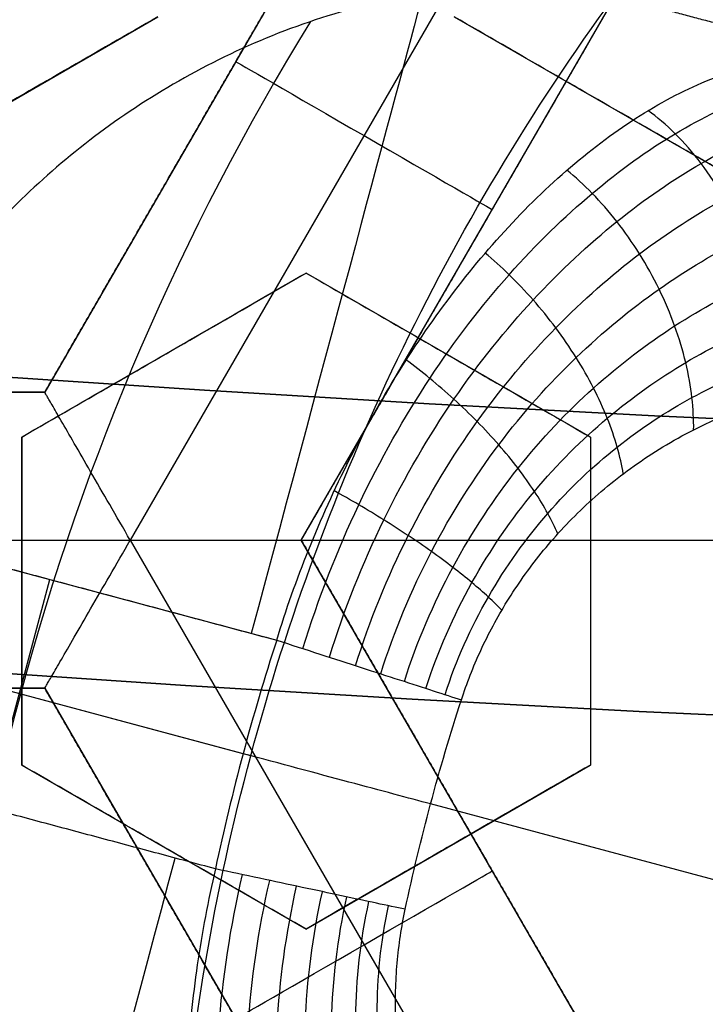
# Model space of a CAD drawing. Header units: centimetres. Extents: x -14.2 to 14.2, y -23.9 to 0.
# Tile 38 of 256: x -0.2067 to -0.1488, y -23.0208 to -22.9377. Entities that reach past the tile are written whole.
import ezdxf

# ---------------------------------------------------------------- set-up
doc = ezdxf.new("R2010")
doc.units = ezdxf.units.CM
doc.layers.add('Default', color=7, linetype='Continuous', true_color=0x000000)

# ---------------------------------------------------------------- blocks, each defined once
blk = doc.blocks.new('Block 10')
at = {"layer": 'Default', "extrusion": (0, -1, 0)}
for centre, radius in [((0, 20, 11.64412469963), 3.056153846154), ((0, 20, 11.74393517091), 3.15), ((0, 20, 12.75), 3.15), ((0, 20, 12.8), 3.149999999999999), ((0, 20, 12.85), 3.15), ((0, 20, 13.5), 3), ((0, 20, 16.45), 3.05), ((0, 20, 16.45), 2.975), ((0, 20, 16.65), 3.05)]:
    blk.add_arc(centre, radius, 0, 180, dxfattribs=at)
at = {"layer": 'Default', "extrusion": (0, 1, 0)}
for centre, radius, end in [((0, 20, -11.821967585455), 3.149999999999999, 180), ((0, 20, -11.9), 3.15, 180), ((0, 20, -13.625), 3, 179.9999999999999), ((0, 20, -13.75), 3, 180), ((0, 20, -16.30510174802), 3.097618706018, 180), ((3.552713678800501e-16, 20, -16.41899023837), 3.15, 180), ((0, 20, -16.534495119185), 3.149999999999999, 180), ((0, 20, -16.55), 3.050000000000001, 180), ((0, 20, -16.55), 2.974999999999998, 180), ((0, 20, -16.65), 3.15, 180), ((0, 20, -16.65), 2.975, 180)]:
    blk.add_arc(centre, radius, 0, end, dxfattribs=at)

msp = doc.modelspace()

# ---------------------------------------------------------------- linework, layer by layer
at = {"layer": 'Default'}
for p, q in [((-0.1722999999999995, -22.913283, -4.306251), (-0.2045502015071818, -22.96914198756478, -4.306251)), ((-0.157868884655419, -22.91328357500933, -4.3525), (-0.1973348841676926, -22.98164069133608, -4.352500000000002)), ((-0.1829007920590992, -22.98164163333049, -4.306251), (-0.1506506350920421, -22.92578272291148, -4.306251)), ((-0.2189999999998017, -22.95127310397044, -3.040406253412), (-0.1950000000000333, -22.93741669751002, -3.040406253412)), ((-0.1699999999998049, -22.93741669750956, -3.024892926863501), (-0.1460000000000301, -22.95127310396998, -3.024892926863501)), ((-0.1884252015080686, -22.94121266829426, -4.340002), (-0.1884252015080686, -22.94121266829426, -4.2725)), ((-0.1579999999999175, -22.94434490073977, -3.051496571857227), (-0.1579999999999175, -22.94434490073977, -2.998287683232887)), ((-0.1667757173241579, -22.95371218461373, -4.340002), (-0.1667757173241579, -22.95371218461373, -4.2725)), ((-0.1825000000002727, -22.95906733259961, -3.032930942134), (-0.2065000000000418, -22.97292373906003, -3.032930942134)), ((-0.1585000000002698, -22.97292373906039, -3.024892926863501), (-0.1825000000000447, -22.95906733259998, -3.024892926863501)), ((-0.1945000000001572, -22.96599553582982, -3.059429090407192), (-0.1945000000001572, -22.96599553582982, -3.006220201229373)), ((-0.1705000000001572, -22.96599553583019, -3.051496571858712), (-0.1705000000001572, -22.96599553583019, -2.998287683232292)), ((-0.20455, -22.96914163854, -4.306251), (-0.26905, -22.96914163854, -4.306251)), ((-0.2065, -22.97292373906, -3.0344630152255), (-0.2065, -23.00063655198, -3.0344630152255)), ((-0.1585, -22.97292373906, -3.017997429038), (-0.1585, -23.00063655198, -3.017997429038)), ((-0.2232560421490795, -22.97982596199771, -3.087500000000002), (-0.1849742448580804, -22.99008353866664, -3.087500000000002)), ((-0.2762646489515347, -22.98164336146, -4.352499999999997), (-0.1973348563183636, -22.98164336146, -4.352499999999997)), ((-0.19733456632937, -22.98164285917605, -4.3525), (-0.1578678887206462, -23.0500011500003, -4.352500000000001)), ((-0.1506504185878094, -23.03750037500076, -4.306251), (-0.1829007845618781, -22.98164110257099, -4.306251)), ((-0.1829006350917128, -22.981641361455, -4.2725), (-0.05390063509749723, -22.981641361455, -4.2725)), ((-0.209291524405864, -23.00427326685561, -3.0875), (-0.2041151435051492, -22.98495475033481, -3.0875)), ((-0.2065, -22.98678014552, -3.007710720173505), (-0.2065, -22.98678014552, -3.060919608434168)), ((-0.1585, -22.98678014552, -3.044425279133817), (-0.1585, -22.98678014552, -2.991216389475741)), ((-0.1871606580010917, -22.99985045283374, -3.144999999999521), (-0.2260506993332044, -22.98942989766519, -3.087500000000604)), ((-0.1878109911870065, -22.99967619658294, -3.0875), (-0.2260506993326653, -22.98942989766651, -3.0875)), ((-0.26905, -22.99414136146, -4.306251), (-0.20455, -22.99414136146, -4.306251)), ((-0.2045499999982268, -22.99414136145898, -4.306251), (-0.1722998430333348, -23.05000027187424, -4.306251)), ((-0.2064999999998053, -23.00063655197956, -3.0281857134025), (-0.1825000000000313, -23.01449295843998, -3.0281857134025)), ((-0.182499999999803, -23.01449295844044, -3.0197581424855), (-0.1585000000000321, -23.00063655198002, -3.0197581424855)), ((-0.1388643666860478, -23.01279140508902, -3.145000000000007), (-0.171986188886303, -23.00391643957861, -3.096028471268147)), ((-0.1944999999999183, -23.00756475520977, -3.054773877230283), (-0.1944999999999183, -23.00756475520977, -3.001564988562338)), ((-0.1704999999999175, -23.00756475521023, -3.046266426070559), (-0.1704999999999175, -23.00756475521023, -2.993057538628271)), ((-0.1667754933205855, -23.00957092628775, -4.340002), (-0.1667754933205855, -23.00957092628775, -4.2725))]:
    msp.add_line(p, q, dxfattribs=at)
at = {"layer": 'Default', "extrusion": (0, 0, -1)}
for centre, radius, start, end in [((0, -23.05, 3), 0.9, 270, 90), ((0, -23.05, 3.789997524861), 0.9, 270, 89.99999999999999), ((0, -23.05, 4.600000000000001), 0.8550000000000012, 270, 90), ((0, -23.05, 4.286758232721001), 0.8349999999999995, 270, 90), ((0, -23.05, 4.3375), 0.82, 0, 180), ((0, -23.05, 4.295), 0.8074999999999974, 270, 89.99999999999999), ((0, -23.05, 4.3125), 0.795, 0, 180), ((0, -23.05, 4.178651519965), 0.775, 0, 90), ((0, -23.05, 4.2025), 0.7575000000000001, 0, 180), ((0, -23.05, 4.245), 0.7574999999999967, 270, 89.99999999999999), ((0, -23.05, 4.2725), 0.7275, 0, 180), ((0, -23.05, 3.125), 0.6775000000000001, 0, 180), ((0, -23.05, 3.135), 0.677500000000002, 0, 180), ((-4.440892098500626e-17, -23.05, 3.1075), 0.6725, 0, 180), ((-4.440892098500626e-17, -23.05, 3.145), 0.6725, 0, 180), ((-4.440892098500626e-17, -23.05, 4.2725), 0.6675, 0, 180), ((0, -23.05, 3.126519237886), 0.6125, 0, 180), ((0, -23.05, 3.1125), 0.6075, 0, 180), ((0, -23.05, 3.145), 0.6075, 0, 180), ((0, -23.05, 3.1), 0.6000000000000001, 270, 90), ((0, -23.05, 3.05), 0.6000000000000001, 270, 89.99999999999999), ((0, -23.05, 3.120895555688), 0.5500000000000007, 0, 180), ((-2.275686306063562e-11, -23.05000000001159, 3.145), 0.1937629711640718, 15.00000000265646, 36.16145138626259), ((-3.358886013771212e-09, -23.05000000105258, 3.096028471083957), 0.1780532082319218, 12.05193512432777, 17.94806497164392), ((-1.538498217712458e-11, -23.04999999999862, 3.144999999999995), 0.1937629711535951, 353.8385486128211, 14.99999999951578)]:
    msp.add_arc(centre, radius, start, end, dxfattribs=at)
at = {"layer": 'Default'}
for centre, radius, start, end in [((0, -23.05, -4.6), 0.8550000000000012, 90, 270), ((4.484155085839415e-45, -23.05, -4.58), 0.8349999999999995, 90.00000000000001, 270), ((0, -23.05, -4.4333791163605), 0.8349999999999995, 90, 270), ((0, -23.05, -4.3125), 0.7825000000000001, 0, 180), ((0, -23.05, -4.207003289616), 0.775, 90, 270), ((0, -23.05, -4.192827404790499), 0.775, 90, 270), ((0, -23.05, -4.287500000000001), 0.7575000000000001, 0, 180), ((0, -23.05, -4.245), 0.7575000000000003, 0, 180), ((0, -23.05, -3.1), 0.7025000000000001, 0, 180), ((0, -23.05, -3.145), 0.6775000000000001, 0, 180), ((0, -23.05, -3.12625), 0.6724999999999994, 0, 180), ((0, -23.05, -4.3675), 0.6675, 0, 180), ((0, -23.05, -4.32), 0.6675000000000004, 0, 180), ((0, -23.05, -4.3975), 0.6375000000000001, 0, 180), ((0, -23.05, -3.1075), 0.6367740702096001, 0, 180), ((-4.440892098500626e-17, -23.05, -3.145), 0.6231698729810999, 0, 180), ((0, -23.05, -4.378480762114), 0.6075, 0, 180), ((0, -23.05, -4.3975), 0.6075, 0, 180), ((0, -23.05, -4.387990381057), 0.6074999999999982, 0, 180), ((0, -23.05, -3.12875), 0.6074999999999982, 0, 180), ((0, -23.05, -3), 0.6000000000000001, 90, 270), ((0, -23.05, -3.1125), 0.55, 0, 180), ((-5.000444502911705e-14, -23.05, -3.129291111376), 0.55000000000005, 0, 180), ((0, -23.05, -3.11625), 0.2138939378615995, 148.3679596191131, 181.6320403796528), ((-1.026333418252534e-09, -23.04999999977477, -3.087500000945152), 0.1944362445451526, 162.0519349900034, 167.9480649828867)]:
    msp.add_arc(centre, radius, start, end, dxfattribs=at)
at = {"layer": 'Default', "extrusion": (0.9659258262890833, -0.2588190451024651, 0)}
msp.add_arc((-22.25459029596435, -3.147500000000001, 5.769382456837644), 0.06000000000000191, 21.13709714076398, 90.00000000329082, dxfattribs=at)
at = {"layer": 'Default', "extrusion": (-0.5000000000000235, -0.8660254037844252, 0)}
msp.add_arc((11.3199233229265, -4.340002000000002, 19.96188569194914), 0.0124979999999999, 180, 0, dxfattribs=at)
at = {"layer": 'Default', "extrusion": (-0.2588190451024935, -0.9659258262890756, 0)}
msp.add_arc((5.771342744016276, -3.1075, 22.2645902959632), 0.02, 35.00000001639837, 89.99999999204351, dxfattribs=at)
at = {"layer": 'Default', "extrusion": (-0.9659258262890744, 0.2588190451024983, 0)}
msp.add_arc((22.27459029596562, -3.147500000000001, -5.768093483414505), 0.0599999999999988, 22.65690594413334, 90, dxfattribs=at)
at = {"layer": 'Default', "extrusion": (0.5000000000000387, -0.8660254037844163, 0)}
msp.add_arc((-11.66171817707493, -4.340002, 19.8434867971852), 0.01249800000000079, 180.0000000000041, 4.071761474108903e-12, dxfattribs=at)
at = {"layer": 'Default'}
for points, degree in [([(4.096019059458e-09, -23.94999504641, -4.579995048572), (-0.0235431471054, -23.94999504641, -4.579995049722), (-0.07063544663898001, -23.94815681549, -4.579973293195), (-0.1409862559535, -23.93982430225, -4.579982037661), (-0.2102233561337, -23.92605387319, -4.579979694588), (-0.2783909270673, -23.90683803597, -4.579980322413), (-0.3447773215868, -23.88234055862, -4.579980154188), (-0.4089202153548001, -23.85277824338, -4.579980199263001), (-0.4707621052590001, -23.81814901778, -4.579980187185), (-0.5295038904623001, -23.77889465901, -4.579980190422), (-0.5850604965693, -23.73511101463, -4.579980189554), (-0.6370893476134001, -23.6870108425, -4.579980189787), (-0.6850100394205, -23.63517092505, -4.579980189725), (-0.7288631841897, -23.57955851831, -4.579980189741), (-0.7681839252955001, -23.52069739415, -4.579980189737), (-0.8026905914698, -23.45909097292, -4.579980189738), (-0.8323654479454, -23.39472976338, -4.579980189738), (-0.8568215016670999, -23.32842157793, -4.579980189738), (-0.8760232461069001, -23.26036952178, -4.579980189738), (-0.8898444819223, -23.19086607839, -4.579980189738), (-0.8981408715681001, -23.12075437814, -4.579980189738), (-0.9009294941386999, -23.05000055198, -4.579980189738), (-0.8981411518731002, -22.979249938, -4.579980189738), (-0.8898450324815, -22.90913678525, -4.579980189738), (-0.8760234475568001, -22.83963165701, -4.579980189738), (-0.8568232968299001, -22.77158396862, -4.579980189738), (-0.8323660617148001, -22.70527147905, -4.579980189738), (-0.8026916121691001, -22.64091123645, -4.579980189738), (-0.7681862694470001, -22.57930634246, -4.579980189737), (-0.7288638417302, -22.52044236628, -4.579980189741), (-0.6850126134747, -22.46483218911, -4.579980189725), (-0.6370916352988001, -22.41299131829, -4.579980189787), (-0.5850613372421, -22.36488979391, -4.579980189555), (-0.5295085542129, -22.32110875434, -4.579980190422), (-0.4707636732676, -22.28185182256, -4.579980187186), (-0.4089218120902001, -22.24722266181, -4.579980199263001), (-0.3447812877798, -22.21766105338, -4.579980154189), (-0.2783916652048, -22.19316214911, -4.579980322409), (-0.2102250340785, -22.1739465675, -4.579979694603), (-0.1409877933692, -22.16017590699, -4.579982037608), (-0.07063561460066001, -22.15184317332, -4.579973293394), (-0.02354317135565, -22.15000495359, -4.579995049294), (-4.096018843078e-09, -22.15000495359, -4.579995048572)], 3), ([(5.339996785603e-09, -23.92999354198, -4.599993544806), (-0.02306651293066, -23.92999354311, -4.599993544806), (-0.06904166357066, -23.92817025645, -4.600002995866), (-0.1378559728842, -23.92003351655, -4.59999919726), (-0.2055461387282, -23.90656647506, -4.600000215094), (-0.2722006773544, -23.88777833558, -4.599999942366), (-0.3371088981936, -23.86382577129, -4.600000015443), (-0.3998249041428, -23.83492118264, -4.599999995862), (-0.4602915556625, -23.8010619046, -4.600000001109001), (-0.517726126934, -23.76268102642, -4.599999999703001), (-0.5720472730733, -23.71987099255, -4.600000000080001), (-0.6229187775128, -23.67284062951, -4.599999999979), (-0.6697729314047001, -23.62215442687, -4.600000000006), (-0.7126508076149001, -23.56777879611, -4.599999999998), (-0.7510967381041, -23.51022712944, -4.600000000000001), (-0.7848356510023, -23.44999145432, -4.600000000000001), (-0.8138506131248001, -23.38706147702, -4.600000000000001), (-0.8377625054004, -23.32222862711, -4.600000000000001), (-0.8565371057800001, -23.25569057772, -4.600000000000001), (-0.8700509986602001, -23.18773274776, -4.600000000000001), (-0.8781627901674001, -23.11918117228, -4.600000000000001), (-0.8808894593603, -23.05000127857, -4.600000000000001), (-0.8781631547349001, -22.98082407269, -4.600000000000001), (-0.8700516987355, -22.91227112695, -4.600000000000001), (-0.8565375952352, -22.84431175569, -4.600000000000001), (-0.8377644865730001, -22.77777748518, -4.600000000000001), (-0.8138516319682, -22.71294077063, -4.600000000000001), (-0.7848371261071, -22.65001162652, -4.600000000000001), (-0.7510995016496, -22.58977730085, -4.600000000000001), (-0.7126521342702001, -22.53222301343, -4.599999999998), (-0.6697761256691, -22.47784940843, -4.600000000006), (-0.6229218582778, -22.42716233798, -4.599999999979), (-0.5720491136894, -22.38013066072, -4.600000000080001), (-0.5177314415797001, -22.33732285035, -4.599999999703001), (-0.4602938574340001, -22.29893938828, -4.600000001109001), (-0.3998271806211, -22.26508006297, -4.599999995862), (-0.3371134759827, -22.23617609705, -4.600000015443), (-0.2722021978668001, -22.21222210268, -4.599999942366), (-0.205548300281, -22.19343406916, -4.600000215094), (-0.13785759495, -22.17996669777, -4.59999919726), (-0.06904173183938, -22.17182972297, -4.600002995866), (-0.02306648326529, -22.17000645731, -4.599993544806), (-5.339996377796e-09, -22.17000645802, -4.599993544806)], 3), ([(-0.1723, -22.913283, -4.2725), (-0.188425, -22.94121231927, -4.2725), (-0.20455, -22.96914163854, -4.2725)], 2), ([(-0.20455, -22.96914256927, -4.340002), (-0.188425, -22.941212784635, -4.340002), (-0.1723, -22.913283, -4.340002)], 2), ([(-0.1829018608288, -22.98164137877, -4.340002), (-0.16677654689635, -22.95371187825, -4.340002), (-0.1506512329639, -22.92578237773, -4.340002)], 2), ([(-0.1829006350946, -22.98164136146, -4.2725), (-0.1667756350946, -22.953712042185, -4.2725), (-0.1506506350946, -22.92578272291, -4.2725)], 2), ([(-0.1564359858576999, -22.93566771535, -3.145), (-0.1588036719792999, -22.93516929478, -3.141849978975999), (-0.1638143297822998, -22.93460532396, -3.135577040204), (-0.1721472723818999, -22.93515130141, -3.126217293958), (-0.1807194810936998, -22.9371385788, -3.11748300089), (-0.1889977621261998, -22.94040307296, -3.109764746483), (-0.1966062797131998, -22.94468972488, -3.103256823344), (-0.2033250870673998, -22.94971691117, -3.098004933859), (-0.2090774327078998, -22.95523810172, -3.093947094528), (-0.2138922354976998, -22.96108269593, -3.090962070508), (-0.2178441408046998, -22.96716763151, -3.08892720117), (-0.2209779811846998, -22.97339383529, -3.087755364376), (-0.2225804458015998, -22.97767657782, -3.0875), (-0.2232560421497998, -22.979825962, -3.0875)], 3), ([(-0.1564359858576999, -22.93566771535, -3.145), (-0.1464273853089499, -22.938349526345, -3.1449999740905), (-0.1364187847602, -22.94103133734, -3.144999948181)], 2), ([(-0.195, -22.93741669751, -3.064270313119), (-0.1976083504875, -22.93892262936, -3.064818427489), (-0.2028635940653, -22.94195674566, -3.065955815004), (-0.2108434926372, -22.94656394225, -3.067778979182), (-0.2162661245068, -22.94969470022, -3.069080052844), (-0.219, -22.95127310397, -3.069751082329)], 3), ([(-0.1950000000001, -22.93741669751, -3.011061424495), (-0.1976127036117, -22.93892514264, -3.011610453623), (-0.2028737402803, -22.94196260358, -3.012749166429), (-0.2108540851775, -22.94657005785, -3.014572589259), (-0.2162706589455, -22.94969731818, -3.015872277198), (-0.2190000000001, -22.95127310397, -3.016542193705)], 3), ([(-0.146, -22.95127310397, -3.04646502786), (-0.1486118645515, -22.94976514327, -3.047559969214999), (-0.153872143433, -22.94672811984, -3.049765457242), (-0.1618740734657, -22.94210820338, -3.053121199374), (-0.167279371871, -22.93898745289, -3.055388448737), (-0.17, -22.93741669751, -3.056529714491)], 3), ([(-0.1460000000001, -22.95127310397, -2.993256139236), (-0.1486098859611, -22.94976628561, -2.99435025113), (-0.1538675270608, -22.9467307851, -2.996554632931), (-0.1618694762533, -22.94211085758, -2.999910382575), (-0.1672774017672, -22.93898859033, -3.002178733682), (-0.1700000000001, -22.93741669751, -3.003320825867)], 3), ([(-0.1849742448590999, -22.99008353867, -3.087500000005), (-0.1842017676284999, -22.98753709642, -3.087500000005), (-0.1823951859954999, -22.98241136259, -3.087853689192), (-0.1789361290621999, -22.97476214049, -3.089561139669), (-0.1747916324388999, -22.96737608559, -3.092524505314), (-0.1700637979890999, -22.96049914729, -3.096754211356), (-0.1648147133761, -22.95431375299, -3.102253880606), (-0.1591354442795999, -22.94902182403, -3.109003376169), (-0.1531784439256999, -22.94486212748, -3.116890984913), (-0.1471954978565, -22.94202282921, -3.125725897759), (-0.1414390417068, -22.94065328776, -3.135254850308), (-0.1380352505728, -22.94073855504, -3.141749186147), (-0.1364187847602, -22.94103133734, -3.144999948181)], 3), ([(-0.1805278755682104, -22.9915237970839, -3.088053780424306), (-0.1792803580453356, -22.98748376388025, -3.088039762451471), (-0.1761550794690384, -22.97969302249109, -3.088961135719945), (-0.170133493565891, -22.96940965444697, -3.092720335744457), (-0.1633916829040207, -22.96105378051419, -3.098320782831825), (-0.1562659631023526, -22.95443674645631, -3.105343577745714), (-0.1491229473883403, -22.94953562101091, -3.113388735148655), (-0.1421320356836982, -22.94625960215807, -3.122290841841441), (-0.1353835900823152, -22.94453239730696, -3.132027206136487), (-0.1311825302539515, -22.94449971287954, -3.139005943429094), (-0.1292058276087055, -22.9447856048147, -3.142577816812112)], 3), ([(-0.1783199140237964, -22.99223899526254, -3.088763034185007), (-0.1771276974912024, -22.98840739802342, -3.088745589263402), (-0.1741009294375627, -22.98103180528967, -3.089600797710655), (-0.1681823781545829, -22.971312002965, -3.093110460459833), (-0.1614918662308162, -22.96342779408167, -3.098350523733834), (-0.1543629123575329, -22.95718295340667, -3.1049353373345), (-0.1471638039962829, -22.952552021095, -3.112495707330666), (-0.1400583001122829, -22.94944439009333, -3.1208917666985), (-0.1331345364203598, -22.94778730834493, -3.130115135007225), (-0.1287710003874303, -22.94773651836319, -3.136771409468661), (-0.1267029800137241, -22.94799847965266, -3.140192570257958)], 3), ([(-0.1761945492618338, -22.99292743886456, -3.089756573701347), (-0.1750624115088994, -22.98931905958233, -3.089738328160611), (-0.1721478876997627, -22.9823869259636, -3.090541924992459), (-0.1663678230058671, -22.97328780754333, -3.093845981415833), (-0.1597795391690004, -22.96594928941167, -3.098779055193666), (-0.1527167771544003, -22.960175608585, -3.104976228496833), (-0.145547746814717, -22.955936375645, -3.112087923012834), (-0.138433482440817, -22.95313906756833, -3.119985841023), (-0.1314600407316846, -22.95171105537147, -3.128664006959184), (-0.1270318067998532, -22.95175027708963, -3.134935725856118), (-0.1249233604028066, -22.95203929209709, -3.138162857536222)], 3), ([(-0.1742003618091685, -22.99357339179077, -3.09101532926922), (-0.17313216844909, -22.99019805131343, -3.090998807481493), (-0.1703441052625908, -22.98372683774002, -3.091765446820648), (-0.1647436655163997, -22.97528288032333, -3.094910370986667), (-0.1583181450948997, -22.96853367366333, -3.099597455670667), (-0.1514044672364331, -22.96329162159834, -3.105472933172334), (-0.1443693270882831, -22.959520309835, -3.1121982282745), (-0.1373752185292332, -22.957125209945, -3.119644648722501), (-0.1305081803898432, -22.95603243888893, -3.127799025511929), (-0.1261396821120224, -22.95623573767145, -3.133669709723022), (-0.1240568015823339, -22.95658701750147, -3.136684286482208)], 3), ([(-0.2065, -22.97292373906, -3.062541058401), (-0.2037400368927, -22.97133027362, -3.061802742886), (-0.1982826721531, -22.96817946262, -3.060372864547), (-0.1903096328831, -22.96357622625, -3.058375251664), (-0.1850852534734, -22.96055992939, -3.057129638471), (-0.1825, -22.9590673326, -3.056529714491)], 3), ([(-0.2065000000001, -22.97292373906, -3.009332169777), (-0.2037338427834, -22.97132669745, -3.00859219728), (-0.1982682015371, -22.968171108, -3.007160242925), (-0.1902958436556, -22.96356826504, -3.005163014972), (-0.1850793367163, -22.96055651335, -3.003919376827), (-0.1825000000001, -22.9590673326, -3.003320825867)], 3), ([(-0.1825000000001, -22.9590673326, -3.003320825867), (-0.18250000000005, -22.9590673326, -3.029925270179), (-0.1825, -22.9590673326, -3.056529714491)], 2), ([(-0.1825, -22.9590673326, -3.056529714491), (-0.1797774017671, -22.96063922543, -3.055387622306), (-0.1743694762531, -22.96376149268, -3.053119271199), (-0.1663675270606, -22.9683814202, -3.049763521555), (-0.161109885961, -22.9714169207, -3.047559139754), (-0.1585, -22.97292373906, -3.04646502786)], 3), ([(-0.1825000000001, -22.9590673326, -3.003320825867), (-0.179779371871, -22.96063808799, -3.002179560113), (-0.1743740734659, -22.96375883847, -2.999912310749), (-0.1663721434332, -22.96837875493, -2.996556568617), (-0.1611118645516, -22.97141577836, -2.994351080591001), (-0.1585000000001, -22.97292373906, -2.993256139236)], 3), ([(-0.1723801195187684, -22.99416300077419, -3.092508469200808), (-0.1713786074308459, -22.99102513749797, -3.092495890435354), (-0.1687307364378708, -22.98502077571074, -3.093238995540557), (-0.1633532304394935, -22.97724208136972, -3.096268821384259), (-0.1571541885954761, -22.97109225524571, -3.100770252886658), (-0.1504751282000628, -22.96639781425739, -3.106393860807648), (-0.1436787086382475, -22.96311536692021, -3.112806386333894), (-0.1369321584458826, -22.96114903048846, -3.119870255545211), (-0.1303229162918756, -22.96042299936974, -3.127559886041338), (-0.1261329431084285, -22.96081154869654, -3.133051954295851), (-0.1241383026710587, -22.96123453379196, -3.135859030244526)], 3), ([(-0.1707677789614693, -22.994685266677, -3.094195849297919), (-0.1698344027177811, -22.9917839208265, -3.094188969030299), (-0.1673388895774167, -22.98624105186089, -3.094919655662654), (-0.1622256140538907, -22.97911422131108, -3.097871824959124), (-0.1563125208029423, -22.97354196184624, -3.102240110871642), (-0.14994436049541, -22.96936898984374, -3.107674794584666), (-0.143475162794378, -22.96654429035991, -3.113844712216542), (-0.137077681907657, -22.96497204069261, -3.12059845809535), (-0.1308397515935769, -22.96457468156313, -3.127897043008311), (-0.1269122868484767, -22.96512103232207, -3.133055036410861), (-0.1250489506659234, -22.96560179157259, -3.135674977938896)], 3), ([(-0.26905, -22.96914163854, -4.2725), (-0.2368, -22.96914163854, -4.2725), (-0.20455, -22.96914163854, -4.2725)], 2), ([(-0.26905, -22.96914256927, -4.340002), (-0.2368, -22.96914256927, -4.340002), (-0.20455, -22.96914256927, -4.340002)], 2), ([(-0.20455, -22.96914163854, -4.2725), (-0.20455, -22.969142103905, -4.306251), (-0.20455, -22.96914256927, -4.340002)], 2), ([(-0.1973340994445, -22.98164205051, -4.352499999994), (-0.1979271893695, -22.98061478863, -4.352500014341), (-0.1990947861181, -22.97860026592, -4.352248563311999), (-0.2007178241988, -22.97578595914, -4.351174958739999), (-0.2021110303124, -22.97337362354, -4.349517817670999), (-0.2032083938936, -22.97147298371, -4.347437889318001), (-0.203986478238, -22.97012433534, -4.345088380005), (-0.2044508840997, -22.96932377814, -4.342583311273), (-0.20455, -22.96914256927, -4.340857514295), (-0.20455, -22.96914256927, -4.340002)], 3), ([(-0.2065000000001, -22.97292373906, -3.009332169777), (-0.20650000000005, -22.97292373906, -3.035936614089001), (-0.2065, -22.97292373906, -3.062541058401)], 2), ([(-0.2065, -23.00063655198, -3.059593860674), (-0.2065, -22.99755730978, -3.059854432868), (-0.2065, -22.99139909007, -3.060421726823), (-0.2065, -22.98217039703, -3.061405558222), (-0.2065, -22.9760069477, -3.062148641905), (-0.2065, -22.97292373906, -3.062541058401)], 3), ([(-0.2065000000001, -23.00063655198, -3.00638497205), (-0.2065000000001, -22.99755539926, -3.006645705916), (-0.2065, -22.99139463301, -3.007213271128), (-0.2065, -22.98216560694, -3.008197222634), (-0.2065000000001, -22.97600489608, -3.008940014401), (-0.2065000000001, -22.97292373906, -3.009332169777)], 3), ([(-0.1585000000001, -22.97292373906, -2.993256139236), (-0.15850000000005, -22.97292373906, -3.019860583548), (-0.1585, -22.97292373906, -3.04646502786)], 2), ([(-0.1585, -22.97292373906, -3.04646502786), (-0.1585, -22.97602445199, -3.045971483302), (-0.1585, -22.98221090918, -3.04503504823), (-0.1585, -22.99142620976, -3.043792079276), (-0.1585, -22.99756879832, -3.043070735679), (-0.1585, -23.00063655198, -3.04273871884)], 3), ([(-0.1585000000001, -22.97292373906, -2.993256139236), (-0.1585000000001, -22.97602955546, -2.992761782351), (-0.1585, -22.98222283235, -2.991824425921), (-0.1585, -22.99143730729, -2.990581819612), (-0.1585000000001, -22.9975735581, -2.989861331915), (-0.1585000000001, -23.00063655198, -2.989529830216)], 3), ([(-0.2232560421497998, -22.979825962, -3.0875), (-0.2041151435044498, -22.984954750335, -3.087500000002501), (-0.1849742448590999, -22.99008353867, -3.087500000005)], 2), ([(-0.20455, -22.99414136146, -4.340002), (-0.20455, -22.99414136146, -4.340857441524), (-0.2044477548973, -22.99396426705, -4.342583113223), (-0.2039846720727, -22.99316218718, -4.34508804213), (-0.2032063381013, -22.99181406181, -4.347437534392), (-0.2021090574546, -22.98991355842, -4.349517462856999), (-0.2007162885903, -22.98750105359, -4.351174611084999), (-0.199092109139, -22.9846884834, -4.352248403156), (-0.1979272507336, -22.98266941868, -4.352500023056), (-0.1973340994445, -22.98164205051, -4.352499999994)], 3), ([(-0.1973340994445, -22.98164205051, -4.352499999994), (-0.1961483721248, -22.98164205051, -4.352499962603), (-0.1938190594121, -22.98164124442, -4.352248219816), (-0.1905710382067, -22.98164156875, -4.351174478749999), (-0.187785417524, -22.98164148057, -4.349517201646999), (-0.185591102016, -22.98164150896, -4.34743728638), (-0.1840342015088, -22.9816414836, -4.345087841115), (-0.1831092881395, -22.98164155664, -4.342582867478), (-0.1829018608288, -22.98164137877, -4.340857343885), (-0.1829018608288, -22.98164137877, -4.340002)], 3), ([(-0.1829018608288, -22.98164137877, -4.340002), (-0.1829012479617, -22.981641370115, -4.306251), (-0.1829006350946, -22.98164136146, -4.2725)], 2), ([(-0.1829018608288, -22.98164137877, -4.340002), (-0.16677656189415, -23.009571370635, -4.340002), (-0.1506512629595, -23.0375013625, -4.340002)], 2), ([(-0.1506506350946, -23.0375, -4.2725), (-0.1667756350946, -23.00957068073, -4.2725), (-0.1829006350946, -22.98164136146, -4.2725)], 2), ([(-0.1849742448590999, -22.99008353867, -3.087500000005), (-0.1837578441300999, -22.99047780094, -3.087500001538), (-0.1813238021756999, -22.99126547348, -3.087745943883), (-0.1778030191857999, -22.99240501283, -3.088841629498), (-0.1745460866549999, -22.99345901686, -3.090623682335), (-0.1716730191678, -22.99438962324, -3.093026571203), (-0.1700860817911, -22.99490578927, -3.09498107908), (-0.1693884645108, -22.99513205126, -3.096028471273)], 3), ([(-0.20455, -22.99414136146, -4.340002), (-0.2368, -22.99414136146, -4.340002), (-0.26905, -22.99414136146, -4.340002)], 2), ([(-0.26905, -22.99414136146, -4.2725), (-0.2368, -22.99414136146, -4.2725), (-0.20455, -22.99414136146, -4.2725)], 2), ([(-0.20455, -22.99414136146, -4.2725), (-0.188425, -23.02207068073, -4.2725), (-0.1723, -23.05, -4.2725)], 2), ([(-0.1722993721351, -23.0500003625, -4.340002), (-0.18842468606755, -23.02207086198, -4.340002), (-0.20455, -22.99414136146, -4.340002)], 2), ([(-0.20455, -22.99414136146, -4.2725), (-0.20455, -22.99414136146, -4.306251), (-0.20455, -22.99414136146, -4.340002)], 2), ([(-0.2284324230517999, -22.99914447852, -3.0875), (-0.2289220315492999, -23.00134369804, -3.0875), (-0.2296756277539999, -23.00585389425, -3.087755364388), (-0.2300747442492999, -23.01281286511, -3.088927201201), (-0.2296947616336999, -23.02005852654, -3.090962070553), (-0.2284473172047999, -23.02752749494, -3.093947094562), (-0.2262262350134, -23.03518515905, -3.09800493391), (-0.2229211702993, -23.04289823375, -3.103256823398), (-0.2184753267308, -23.050414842, -3.109764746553), (-0.2129383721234, -23.05738111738, -3.117483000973), (-0.2065082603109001, -23.06338825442, -3.126217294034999), (-0.1995647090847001, -23.06802755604, -3.135577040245), (-0.1949433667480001, -23.07004447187, -3.141849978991), (-0.1926436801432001, -23.07079667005, -3.145)], 3), ([(-0.1901506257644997, -23.00940205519, -3.0875), (-0.2092915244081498, -23.004273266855, -3.0875), (-0.2284324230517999, -22.99914447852, -3.0875)], 2), ([(-0.2065000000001, -23.00063655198, -3.00638497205), (-0.20650000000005, -23.00063655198, -3.032989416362), (-0.2065, -23.00063655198, -3.059593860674)], 2), ([(-0.1825, -23.01449295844, -3.049986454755), (-0.185013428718, -23.0130418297, -3.050985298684), (-0.1901423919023, -23.01008062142, -3.053028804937), (-0.1981395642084, -23.00546345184, -3.056230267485), (-0.2036788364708, -23.00226535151, -3.058457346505), (-0.2065, -23.00063655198, -3.059593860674)], 3), ([(-0.1825000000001, -23.01449295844, -2.996777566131), (-0.1850092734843, -23.01304422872, -2.997774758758), (-0.1901326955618, -23.01008621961, -2.999816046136), (-0.1981294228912, -23.00546930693, -3.003017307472), (-0.2036744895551, -23.0022678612, -3.005246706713), (-0.2065000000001, -23.00063655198, -3.00638497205)], 3), ([(-0.1585, -23.00063655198, -3.04273871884), (-0.1609802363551, -23.00206851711, -3.043445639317), (-0.1660645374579, -23.00500393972, -3.044924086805), (-0.174011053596, -23.00959186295, -3.047322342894), (-0.1796236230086, -23.01283228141, -3.049074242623), (-0.1825, -23.01449295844, -3.049986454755)], 3), ([(-0.1585000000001, -23.00063655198, -2.989529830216), (-0.1609901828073, -23.0020742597, -2.990239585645), (-0.1660877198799, -23.0050173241, -2.991722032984), (-0.174035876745, -23.00960619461, -2.994121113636), (-0.1796342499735, -23.0128384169, -2.995868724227), (-0.1825000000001, -23.01449295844, -2.996777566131)], 3), ([(-0.1585, -23.00063655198, -3.04273871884), (-0.15850000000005, -23.00063655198, -3.016134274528), (-0.1585000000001, -23.00063655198, -2.989529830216)], 2), ([(-0.1901506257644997, -23.00940205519, -3.0875), (-0.1907696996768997, -23.01206062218, -3.0875), (-0.1917924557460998, -23.01749053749, -3.087873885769), (-0.1926373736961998, -23.02578598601, -3.089596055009), (-0.1927525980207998, -23.03416235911, -3.092537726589), (-0.1920838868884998, -23.04245362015, -3.096747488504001), (-0.1905940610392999, -23.05047206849, -3.102266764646), (-0.1882835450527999, -23.05789890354, -3.109018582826), (-0.1852087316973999, -23.06446647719, -3.116889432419), (-0.1814539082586, -23.06991535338, -3.125729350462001), (-0.177187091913, -23.07395897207, -3.13520554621), (-0.1741847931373, -23.07560199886, -3.141727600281), (-0.1726265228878, -23.07616082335, -3.145000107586)], 3), ([(-0.1741286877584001, -23.0128228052, -3.096028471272), (-0.1748460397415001, -23.01266995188, -3.094980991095), (-0.1764780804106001, -23.01232114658, -3.093026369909), (-0.1794316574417, -23.01169060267, -3.090623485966), (-0.1827793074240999, -23.01097521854, -3.088841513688), (-0.1863982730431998, -23.0102027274, -3.087745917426), (-0.1889000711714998, -23.00966852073, -3.08750000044), (-0.1901506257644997, -23.00940205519, -3.0875)], 3), ([(-0.1825000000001, -23.01449295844, -2.996777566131), (-0.18250000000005, -23.01449295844, -3.023382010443), (-0.1825, -23.01449295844, -3.049986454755)], 2)]:
    msp.add_open_spline(points, degree=degree, dxfattribs=at)
for points, knots in [([(-0.18276767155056, -22.99079828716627, -3.087634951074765), (-0.1814702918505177, -22.98656877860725, -3.087626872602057), (-0.1782590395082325, -22.9784005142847, -3.088627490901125), (-0.1721619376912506, -22.96762920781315, -3.092672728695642), (-0.1654060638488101, -22.95889866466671, -3.098671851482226), (-0.1583325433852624, -22.95203388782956, -3.106158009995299), (-0.1513034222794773, -22.94700897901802, -3.114688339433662), (-0.144494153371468, -22.94372721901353, -3.124058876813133), (-0.1380116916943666, -22.94210620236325, -3.134195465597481), (-0.1340395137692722, -22.94219619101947, -3.141367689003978), (-0.1321920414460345, -22.94254804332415, -3.145000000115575)], [0.02049790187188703, 0.02049790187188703, 0.02049790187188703, 0.02049790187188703, 0.1494656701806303, 0.2784334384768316, 0.4074012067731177, 0.5363689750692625, 0.6653367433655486, 0.7943045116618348, 0.9232722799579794, 1.051214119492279, 1.051214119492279, 1.051214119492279, 1.051214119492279]), ([(-0.1437278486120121, -22.96985930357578, -3.115298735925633), (-0.1435823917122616, -22.96888633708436, -3.114803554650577), (-0.1434128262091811, -22.96680401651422, -3.113885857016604), (-0.1436041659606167, -22.96336362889, -3.112842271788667), (-0.1442927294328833, -22.95974801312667, -3.112234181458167), (-0.14548191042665, -22.95614238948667, -3.1121314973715), (-0.1471208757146, -22.95274260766, -3.112553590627), (-0.1491110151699, -22.94972260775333, -3.113464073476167), (-0.1513286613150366, -22.94720146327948, -3.114781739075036), (-0.1528695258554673, -22.94589603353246, -3.115857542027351), (-0.1536376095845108, -22.94533612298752, -3.116426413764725)], [0.02997862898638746, 0.02997862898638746, 0.02997862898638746, 0.02997862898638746, 0.07520173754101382, 0.1204946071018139, 0.1657874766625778, 0.211080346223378, 0.2563732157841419, 0.301666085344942, 0.3469589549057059, 0.392485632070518, 0.392485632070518, 0.392485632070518, 0.392485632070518]), ([(-0.1497814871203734, -22.97231153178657, -3.109342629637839), (-0.1497710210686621, -22.9714539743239, -3.108792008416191), (-0.1498633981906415, -22.9696329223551, -3.107750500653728), (-0.1503878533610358, -22.96665648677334, -3.106464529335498), (-0.1513188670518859, -22.963538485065, -3.105542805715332), (-0.1526420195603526, -22.96041004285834, -3.105051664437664), (-0.1543074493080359, -22.95740944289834, -3.105022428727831), (-0.1562355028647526, -22.95466381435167, -3.105446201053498), (-0.1583258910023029, -22.95227526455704, -3.106275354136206), (-0.1597619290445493, -22.95095823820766, -3.107048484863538), (-0.1604744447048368, -22.95037266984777, -3.107474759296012)], [0.02997843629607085, 0.02997843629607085, 0.02997843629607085, 0.02997843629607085, 0.07520173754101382, 0.1204946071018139, 0.1657874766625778, 0.211080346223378, 0.2563732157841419, 0.301666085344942, 0.3469589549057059, 0.3920486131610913, 0.3920486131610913, 0.3920486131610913, 0.3920486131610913]), ([(-0.155725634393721, -22.97603230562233, -3.104102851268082), (-0.1558434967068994, -22.97531600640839, -3.103511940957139), (-0.1561822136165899, -22.97380448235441, -3.102379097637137), (-0.1570193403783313, -22.97135350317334, -3.100907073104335), (-0.1581859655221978, -22.968789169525, -3.099735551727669), (-0.1596575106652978, -22.96619901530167, -3.098923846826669), (-0.1613867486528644, -22.96367534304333, -3.098507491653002), (-0.1633082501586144, -22.96130574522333, -3.098494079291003), (-0.1653335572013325, -22.95917674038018, -3.098860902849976), (-0.1667056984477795, -22.95794411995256, -3.099326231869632), (-0.1673807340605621, -22.95738273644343, -3.09960167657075)], [0.02997824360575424, 0.02997824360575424, 0.02997824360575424, 0.02997824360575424, 0.07520173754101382, 0.1204946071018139, 0.1657874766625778, 0.211080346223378, 0.2563732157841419, 0.301666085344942, 0.3469589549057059, 0.3913930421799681, 0.3913930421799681, 0.3913930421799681, 0.3913930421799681]), ([(-0.1612476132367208, -22.98109802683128, -3.099886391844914), (-0.161482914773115, -22.98054909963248, -3.099269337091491), (-0.1620460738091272, -22.97939477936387, -3.098075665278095), (-0.1631715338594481, -22.97752854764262, -3.096472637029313), (-0.164566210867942, -22.97557143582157, -3.095117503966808), (-0.1662005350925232, -22.97357774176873, -3.094061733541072), (-0.1680303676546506, -22.97160504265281, -3.0933404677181), (-0.1700003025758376, -22.96970969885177, -3.0929695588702), (-0.1720374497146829, -22.96795168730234, -3.092944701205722), (-0.1734033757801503, -22.96689216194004, -3.093139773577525), (-0.1740745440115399, -22.9663979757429, -3.093282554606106)], [0.02997805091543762, 0.02997805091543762, 0.02997805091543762, 0.02997805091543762, 0.07520173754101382, 0.1204946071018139, 0.1657874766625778, 0.211080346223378, 0.2563732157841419, 0.301666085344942, 0.3469589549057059, 0.3914752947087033, 0.3914752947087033, 0.3914752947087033, 0.3914752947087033]), ([(-0.1693884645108, -22.99513205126, -3.096028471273), (-0.1689373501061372, -22.99373937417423, -3.096028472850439), (-0.1678500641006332, -22.99094535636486, -3.0962244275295), (-0.1656275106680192, -22.98678070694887, -3.097159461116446), (-0.1627562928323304, -22.9827017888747, -3.098820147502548), (-0.159227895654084, -22.97884716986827, -3.101276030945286), (-0.1549439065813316, -22.97528684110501, -3.104685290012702), (-0.1498760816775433, -22.97218245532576, -3.10917274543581), (-0.1441448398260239, -22.96980431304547, -3.114769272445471), (-0.1380717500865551, -22.96843520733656, -3.121312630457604), (-0.1319989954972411, -22.96823978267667, -3.128578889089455), (-0.1283288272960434, -22.96889196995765, -3.133506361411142), (-0.1265698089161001, -22.96941736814, -3.136028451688)], [-0.7044755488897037, -0.7044755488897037, -0.7044755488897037, -0.7044755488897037, -0.6340279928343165, -0.5635804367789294, -0.4931328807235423, -0.4226853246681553, -0.3522377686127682, -0.2817902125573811, -0.211342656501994, -0.1408951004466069, -0.07044754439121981, 0, 0, 0, 0]), ([(-0.1659704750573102, -22.98755274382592, -3.097057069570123), (-0.1663088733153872, -22.9871998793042, -3.09642698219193), (-0.1670701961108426, -22.98645488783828, -3.095201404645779), (-0.1684585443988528, -22.98523799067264, -3.093522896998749), (-0.1700750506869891, -22.98394503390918, -3.092055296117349), (-0.1718875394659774, -22.98260576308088, -3.090843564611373), (-0.173853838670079, -22.98125255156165, -3.089920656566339), (-0.1759242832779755, -22.97991844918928, -3.089305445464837), (-0.1780403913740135, -22.97863782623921, -3.089002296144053), (-0.1794486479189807, -22.97783610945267, -3.088999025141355), (-0.1801421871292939, -22.97745284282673, -3.089042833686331)], [0.02997785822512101, 0.02997785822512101, 0.02997785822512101, 0.02997785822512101, 0.07520173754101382, 0.1204946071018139, 0.1657874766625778, 0.211080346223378, 0.2563732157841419, 0.301666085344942, 0.3469589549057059, 0.3919030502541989, 0.3919030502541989, 0.3919030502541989, 0.3919030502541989]), ([(-0.168181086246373, -23.0769626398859, -3.144999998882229), (-0.1699716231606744, -23.07633898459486, -3.141338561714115), (-0.1734252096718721, -23.07446091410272, -3.134234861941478), (-0.1782036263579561, -23.06983998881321, -3.124155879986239), (-0.1817769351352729, -23.06462082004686, -3.116296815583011), (-0.1842671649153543, -23.05966812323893, -3.110489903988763), (-0.1859401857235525, -23.05557074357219, -3.106376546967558), (-0.18739744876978, -23.05104099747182, -3.102505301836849), (-0.1889943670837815, -23.04442438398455, -3.097736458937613), (-0.1902364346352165, -23.03522394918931, -3.092693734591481), (-0.1901844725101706, -23.02303265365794, -3.088641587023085), (-0.188892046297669, -23.01433722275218, -3.087628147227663), (-0.1878693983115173, -23.00988910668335, -3.087636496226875)], [0.02127509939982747, 0.02127509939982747, 0.02127509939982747, 0.02127509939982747, 0.149380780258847, 0.2783420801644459, 0.4073033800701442, 0.4717840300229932, 0.5362646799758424, 0.6007453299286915, 0.6652259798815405, 0.7941872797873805, 0.9231485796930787, 1.052109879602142, 1.052109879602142, 1.052109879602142, 1.052109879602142]), ([(-0.1644799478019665, -23.07650948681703, -3.142562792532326), (-0.1663477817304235, -23.07576320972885, -3.138967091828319), (-0.1699336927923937, -23.07366783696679, -3.132061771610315), (-0.1748878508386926, -23.06882497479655, -3.122383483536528), (-0.1785953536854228, -23.06353382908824, -3.114917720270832), (-0.1811923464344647, -23.05859153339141, -3.109430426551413), (-0.1829463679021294, -23.05453687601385, -3.105555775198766), (-0.1844870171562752, -23.05008094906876, -3.101918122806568), (-0.1861974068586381, -23.04360588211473, -3.097448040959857), (-0.1875843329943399, -23.03467347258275, -3.092740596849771), (-0.1877102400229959, -23.02294611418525, -3.088976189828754), (-0.1865348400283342, -23.01463141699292, -3.088042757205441), (-0.1855659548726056, -23.01038090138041, -3.088057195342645)], [0.02041948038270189, 0.02041948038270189, 0.02041948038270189, 0.02041948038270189, 0.149380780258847, 0.2783420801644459, 0.4073033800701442, 0.4717840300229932, 0.5362646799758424, 0.6007453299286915, 0.6652259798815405, 0.7941872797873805, 0.9231485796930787, 1.052109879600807, 1.052109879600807, 1.052109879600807, 1.052109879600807]), ([(-0.1607046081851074, -23.07497087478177, -3.140178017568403), (-0.1626399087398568, -23.07415822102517, -3.136734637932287), (-0.1663554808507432, -23.07196747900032, -3.130149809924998), (-0.1714964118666, -23.06709826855, -3.120980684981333), (-0.1753575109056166, -23.06188144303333, -3.113939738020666), (-0.1780765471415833, -23.05705649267, -3.1087781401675), (-0.1799225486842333, -23.05311882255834, -3.105138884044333), (-0.18155686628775, -23.04880692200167, -3.101725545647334), (-0.1833937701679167, -23.04256074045, -3.097535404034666), (-0.1849401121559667, -23.03398683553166, -3.093130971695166), (-0.1852572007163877, -23.0227982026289, -3.089617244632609), (-0.1842059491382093, -23.01489974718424, -3.088750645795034), (-0.1832955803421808, -23.01086563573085, -3.088768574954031)], [0.02041948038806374, 0.02041948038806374, 0.02041948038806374, 0.02041948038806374, 0.149380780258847, 0.2783420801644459, 0.4073033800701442, 0.4717840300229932, 0.5362646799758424, 0.6007453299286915, 0.6652259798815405, 0.7941872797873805, 0.9231485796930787, 1.052109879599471, 1.052109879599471, 1.052109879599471, 1.052109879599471]), ([(-0.1571440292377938, -23.07235327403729, -3.138150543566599), (-0.1591280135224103, -23.07154436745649, -3.134902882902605), (-0.1629429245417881, -23.0693991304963, -3.128699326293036), (-0.1682405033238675, -23.06470357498, -3.120072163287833), (-0.1722376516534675, -23.05970848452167, -3.113449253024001), (-0.1750681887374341, -23.05510432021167, -3.108594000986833), (-0.1769994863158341, -23.05135359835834, -3.105170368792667), (-0.1787216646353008, -23.04725066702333, -3.1019582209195), (-0.1806788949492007, -23.041312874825, -3.098014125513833), (-0.182379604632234, -23.03317719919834, -3.093867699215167), (-0.1828850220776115, -23.02258969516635, -3.090560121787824), (-0.1819592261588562, -23.01513520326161, -3.089745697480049), (-0.1811105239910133, -23.01133215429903, -3.089764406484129)], [0.02041948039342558, 0.02041948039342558, 0.02041948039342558, 0.02041948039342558, 0.149380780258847, 0.2783420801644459, 0.4073033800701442, 0.4717840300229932, 0.5362646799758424, 0.6007453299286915, 0.6652259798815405, 0.7941872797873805, 0.9231485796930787, 1.052109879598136, 1.052109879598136, 1.052109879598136, 1.052109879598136]), ([(-0.1541232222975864, -23.06884125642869, -3.136675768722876), (-0.1561160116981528, -23.06809990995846, -3.133642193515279), (-0.1599603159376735, -23.06612481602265, -3.127835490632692), (-0.1653318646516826, -23.061772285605, -3.119729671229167), (-0.1694097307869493, -23.05711949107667, -3.113485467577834), (-0.1723148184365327, -23.052818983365, -3.108897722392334), (-0.1743067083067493, -23.04931043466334, -3.105658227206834), (-0.1760945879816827, -23.04546759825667, -3.102615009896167), (-0.1781464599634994, -23.03990072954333, -3.098873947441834), (-0.1799767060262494, -23.03226492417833, -3.094934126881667), (-0.1806513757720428, -23.02232417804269, -3.09178562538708), (-0.1798464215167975, -23.01533204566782, -3.091008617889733), (-0.1790607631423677, -23.01176978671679, -3.091025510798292)], [0.02041948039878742, 0.02041948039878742, 0.02041948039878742, 0.02041948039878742, 0.149380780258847, 0.2783420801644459, 0.4073033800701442, 0.4717840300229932, 0.5362646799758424, 0.6007453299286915, 0.6652259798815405, 0.7941872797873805, 0.9231485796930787, 1.0521098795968, 1.0521098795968, 1.0521098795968, 1.0521098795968]), ([(-0.1518754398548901, -23.06477110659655, -3.135855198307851), (-0.1538271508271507, -23.0641368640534, -3.133030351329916), (-0.157609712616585, -23.06240830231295, -3.127597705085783), (-0.162939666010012, -23.05850110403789, -3.119955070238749), (-0.1670167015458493, -23.0542629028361, -3.114031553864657), (-0.1699400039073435, -23.05031563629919, -3.109663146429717), (-0.1719541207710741, -23.04708212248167, -3.106571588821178), (-0.173772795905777, -23.04353047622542, -3.103662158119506), (-0.1758780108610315, -23.03837349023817, -3.100079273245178), (-0.1777965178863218, -23.03127593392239, -3.096295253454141), (-0.1786073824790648, -23.02200787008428, -3.093261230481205), (-0.1779132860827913, -23.01548625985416, -3.092508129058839), (-0.1771902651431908, -23.01216914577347, -3.092520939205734)], [0.02041948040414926, 0.02041948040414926, 0.02041948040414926, 0.02041948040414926, 0.149380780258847, 0.2783420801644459, 0.4073033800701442, 0.4717840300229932, 0.5362646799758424, 0.6007453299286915, 0.6652259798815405, 0.7941872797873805, 0.9231485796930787, 1.052109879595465, 1.052109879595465, 1.052109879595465, 1.052109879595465]), ([(-0.1504866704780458, -23.06053189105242, -3.135675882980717), (-0.1523528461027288, -23.06001401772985, -3.133039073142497), (-0.1559884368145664, -23.05854954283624, -3.127936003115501), (-0.1611596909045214, -23.05511093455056, -3.120683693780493), (-0.1651476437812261, -23.0513042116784, -3.115019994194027), (-0.1680256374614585, -23.04772215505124, -3.110823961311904), (-0.170017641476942, -23.04477154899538, -3.107846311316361), (-0.1718258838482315, -23.04151988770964, -3.105038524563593), (-0.1739345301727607, -23.03678560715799, -3.101573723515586), (-0.1758896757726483, -23.03023934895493, -3.097901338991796), (-0.1767938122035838, -23.0216491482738, -3.094943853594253), (-0.176196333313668, -23.01559582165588, -3.094203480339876), (-0.1755339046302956, -23.01252278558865, -3.094210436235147)], [0.02041948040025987, 0.02041948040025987, 0.02041948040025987, 0.02041948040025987, 0.149380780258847, 0.2783420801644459, 0.4073033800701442, 0.4717840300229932, 0.5362646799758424, 0.6007453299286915, 0.6652259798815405, 0.7941872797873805, 0.9231485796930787, 1.052109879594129, 1.052109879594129, 1.052109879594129, 1.052109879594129]), ([(-0.1499039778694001, -23.05650156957, -3.136028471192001), (-0.151686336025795, -23.05607908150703, -3.133511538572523), (-0.155177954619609, -23.0548671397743, -3.128599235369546), (-0.1602486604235, -23.05172884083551, -3.121463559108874), (-0.1648023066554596, -23.04754650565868, -3.11495629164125), (-0.1685827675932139, -23.04264967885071, -3.109359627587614), (-0.1714557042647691, -23.03743470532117, -3.104829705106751), (-0.1734166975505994, -23.03218867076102, -3.101381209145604), (-0.1745700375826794, -23.02709056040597, -3.098897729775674), (-0.175037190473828, -23.02209579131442, -3.097210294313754), (-0.1748898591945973, -23.01732189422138, -3.096252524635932), (-0.1744413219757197, -23.01429196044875, -3.096029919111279), (-0.1741286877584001, -23.0128228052, -3.096028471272)], [0, 0, 0, 0, 0.07046053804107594, 0.1409212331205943, 0.2113819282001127, 0.2818426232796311, 0.3523033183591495, 0.4227640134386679, 0.4932247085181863, 0.5636854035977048, 0.6341460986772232, 0.7046067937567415, 0.7046067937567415, 0.7046067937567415, 0.7046067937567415])]:
    msp.add_open_spline(points, degree=3, knots=knots, dxfattribs=at)

# ---------------------------------------------------------------- block references
at = {"layer": 'Default', "extrusion": (0, -1, 0)}
msp.add_blockref('Block 10', (0, 0), dxfattribs=at)

doc.saveas('drawing.dxf')
